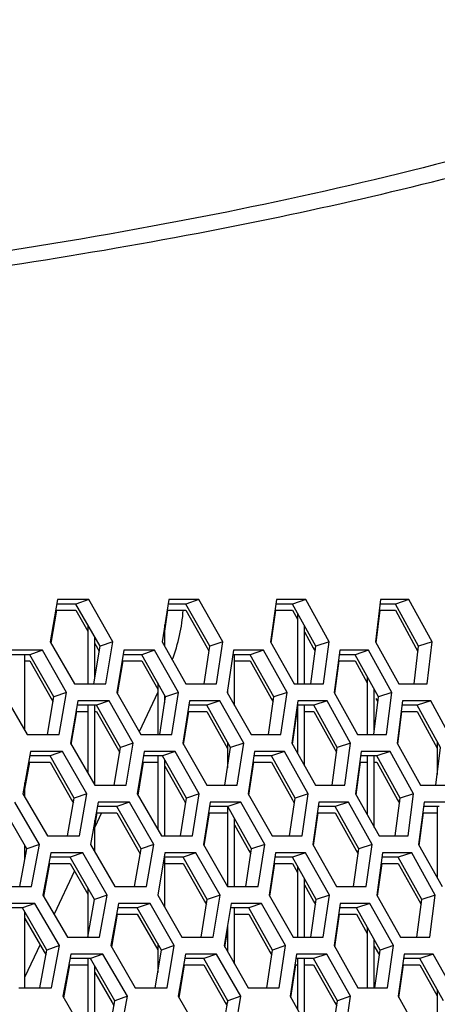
# Model space of a CAD drawing. Header units: millimetres. Extents: x 0 to 420, y 0 to 297.
# Tile 99 of 256: x 151.4 to 153.79, y 91.87 to 97.5. Entities that reach past the tile are written whole.
import ezdxf

# ---------------------------------------------------------------- set-up
doc = ezdxf.new("R2010")
doc.units = ezdxf.units.MM
doc.header["$LTSCALE"] = 23.1
doc.layers.get('0').update_dxf_attribs({"linetype": 'CONTINUOUS'})

msp = doc.modelspace()

# ---------------------------------------------------------------- linework, layer by layer
at = {"color": 3, "linetype": 'Continuous'}
for p, q in [((151.6113, 94.1882), (151.5696, 93.9467)), ((151.7901, 94.1882), (151.6113, 94.1882)), ((151.9279, 93.9467), (151.7901, 94.1882)), ((152.248, 94.1882), (152.2101, 93.9467)), ((152.4214, 94.1882), (152.248, 94.1882)), ((152.5575, 93.9467), (152.4214, 94.1882)), ((152.8649, 94.1882), (152.8309, 93.9467)), ((153.0327, 94.1882), (152.8649, 94.1882)), ((153.1671, 93.9467), (153.0327, 94.1882)), ((153.4615, 94.1882), (153.4314, 93.9467)), ((153.6236, 94.1882), (153.4615, 94.1882)), ((153.7562, 93.9467), (153.6236, 94.1882)), ((151.5744, 93.9384), (151.6069, 94.1265)), ((152.2252, 94.0067), (152.244, 94.1265)), ((152.835, 93.9395), (152.8613, 94.1265)), ((153.4351, 93.9401), (153.4583, 94.1265)), ((151.525, 93.8984), (151.3431, 93.8984)), ((151.6637, 93.657), (151.525, 93.8984)), ((151.5696, 93.9467), (151.7081, 93.7053)), ((151.8876, 93.7053), (151.9279, 93.9467)), ((151.9909, 93.8984), (151.9509, 93.657)), ((152.1674, 93.8984), (151.9909, 93.8984)), ((152.3045, 93.657), (152.1674, 93.8984)), ((152.2101, 93.9467), (152.3471, 93.7053)), ((152.5211, 93.7053), (152.5575, 93.9467)), ((152.6191, 93.8984), (152.583, 93.657)), ((152.79, 93.8984), (152.6191, 93.8984)), ((152.9255, 93.657), (152.79, 93.8984)), ((152.8309, 93.9467), (152.9662, 93.7053)), ((153.1345, 93.7053), (153.1671, 93.9467)), ((153.2272, 93.8984), (153.1949, 93.657)), ((153.3925, 93.8984), (153.2272, 93.8984)), ((153.5261, 93.657), (153.3925, 93.8984)), ((153.4314, 93.9467), (153.5649, 93.7053)), ((153.7276, 93.7053), (153.7562, 93.9467)), ((151.9555, 93.6489), (151.9866, 93.8367)), ((153.1988, 93.65), (153.2237, 93.8367)), ((151.7081, 93.7053), (151.8876, 93.7053)), ((152.3471, 93.7053), (152.5211, 93.7053)), ((152.9662, 93.7053), (153.1345, 93.7053)), ((153.5649, 93.7053), (153.7276, 93.7053)), ((151.2993, 93.657), (151.4388, 93.4155)), ((151.6213, 93.4155), (151.6637, 93.657)), ((151.9509, 93.657), (152.0889, 93.4155)), ((152.266, 93.4155), (152.3045, 93.657)), ((152.583, 93.657), (152.7193, 93.4155)), ((152.8908, 93.4155), (152.9255, 93.657)), ((153.1949, 93.657), (153.3295, 93.4155)), ((153.4954, 93.4155), (153.5261, 93.657)), ((151.7275, 93.6087), (151.6854, 93.3672)), ((151.9071, 93.6087), (151.7275, 93.6087)), ((152.0452, 93.3672), (151.9071, 93.6087)), ((152.3669, 93.6087), (152.3287, 93.3672)), ((152.541, 93.6087), (152.3669, 93.6087)), ((152.6775, 93.3672), (152.541, 93.6087)), ((152.9864, 93.6087), (152.9521, 93.3672)), ((153.1549, 93.6087), (152.9864, 93.6087)), ((153.2896, 93.3672), (153.1549, 93.6087)), ((153.5856, 93.6087), (153.5551, 93.3672)), ((153.7484, 93.6087), (153.5856, 93.6087)), ((153.8813, 93.3672), (153.7484, 93.6087)), ((151.6903, 93.3588), (151.723, 93.5469)), ((152.3332, 93.3593), (152.3629, 93.5469)), ((152.9562, 93.3599), (152.9828, 93.5469)), ((153.5589, 93.3605), (153.5824, 93.5469)), ((151.4388, 93.4155), (151.6213, 93.4155)), ((152.0889, 93.4155), (152.266, 93.4155)), ((152.7193, 93.4155), (152.8908, 93.4155)), ((153.3295, 93.4155), (153.4954, 93.4155)), ((151.6854, 93.3672), (151.8244, 93.1257)), ((152.0046, 93.1257), (152.0452, 93.3672)), ((152.3287, 93.3672), (152.466, 93.1257)), ((152.6407, 93.1257), (152.6775, 93.3672)), ((152.9521, 93.3672), (153.0877, 93.1257)), ((153.2568, 93.1257), (153.2896, 93.3672)), ((153.5551, 93.3672), (153.689, 93.1257)), ((151.4579, 93.3189), (151.4137, 93.0774)), ((151.6406, 93.3189), (151.4579, 93.3189)), ((151.7797, 93.0774), (151.6406, 93.3189)), ((152.1085, 93.3189), (152.0681, 93.0774)), ((152.2857, 93.3189), (152.1085, 93.3189)), ((152.4232, 93.0774), (152.2857, 93.3189)), ((152.7393, 93.3189), (152.7028, 93.0774)), ((152.911, 93.3189), (152.7393, 93.3189)), ((153.0468, 93.0774), (152.911, 93.3189)), ((153.35, 93.3189), (153.3174, 93.0774)), ((153.516, 93.3189), (153.35, 93.3189)), ((153.65, 93.0774), (153.516, 93.3189)), ((151.4252, 93.1041), (151.4532, 93.2572)), ((152.0728, 93.0693), (152.1042, 93.2572)), ((152.7071, 93.0698), (152.7354, 93.2572)), ((153.3213, 93.0704), (153.3465, 93.2572)), ((151.8244, 93.1257), (152.0046, 93.1257)), ((152.466, 93.1257), (152.6407, 93.1257)), ((153.0877, 93.1257), (153.2568, 93.1257)), ((153.689, 93.1257), (153.8523, 93.1257)), ((151.4137, 93.0774), (151.5536, 92.8359)), ((151.7369, 92.8359), (151.7797, 93.0774)), ((152.0681, 93.0774), (152.2065, 92.8359)), ((152.3843, 92.8359), (152.4232, 93.0774)), ((152.7028, 93.0774), (152.8395, 92.8359)), ((153.0118, 92.8359), (153.0468, 93.0774)), ((153.3174, 93.0774), (153.4523, 92.8359)), ((153.6189, 92.8359), (153.65, 93.0774)), ((151.5079, 92.7876), (151.3678, 93.0291)), ((151.8438, 93.0291), (151.8013, 92.7876)), ((152.0241, 93.0291), (151.8438, 93.0291)), ((152.1626, 92.7876), (152.0241, 93.0291)), ((152.4858, 93.0291), (152.4472, 92.7876)), ((152.6607, 93.0291), (152.4858, 93.0291)), ((152.7975, 92.7876), (152.6607, 93.0291)), ((153.108, 93.0291), (153.0732, 92.7876)), ((153.2772, 93.0291), (153.108, 93.0291)), ((153.4122, 92.7876), (153.2772, 93.0291)), ((153.7096, 93.0291), (153.6789, 92.7876)), ((153.8731, 93.0291), (153.7096, 93.0291)), ((151.8252, 92.8875), (151.8392, 92.9674)), ((152.4517, 92.7797), (152.4817, 92.9674)), ((153.0774, 92.7803), (153.1043, 92.9674)), ((153.6826, 92.7809), (153.7064, 92.9674)), ((151.5536, 92.8359), (151.7369, 92.8359)), ((152.2065, 92.8359), (152.3843, 92.8359)), ((152.8395, 92.8359), (153.0118, 92.8359)), ((153.4523, 92.8359), (153.6189, 92.8359)), ((151.463, 92.5461), (151.5079, 92.7876)), ((151.8013, 92.7876), (151.9406, 92.5461)), ((152.1216, 92.5461), (152.1626, 92.7876)), ((152.4472, 92.7876), (152.5849, 92.5461)), ((152.7604, 92.5461), (152.7975, 92.7876)), ((153.0732, 92.7876), (153.2092, 92.5461)), ((153.379, 92.5461), (153.4122, 92.7876)), ((153.6789, 92.7876), (153.813, 92.5461)), ((151.5728, 92.7393), (151.5282, 92.4978)), ((151.7562, 92.7393), (151.5728, 92.7393)), ((151.8957, 92.4978), (151.7562, 92.7393)), ((152.2261, 92.7393), (152.1853, 92.4978)), ((152.404, 92.7393), (152.2261, 92.7393)), ((152.5419, 92.4978), (152.404, 92.7393)), ((152.8595, 92.7393), (152.8227, 92.4978)), ((153.0319, 92.7393), (152.8595, 92.7393)), ((153.1681, 92.4978), (153.0319, 92.7393)), ((153.4728, 92.7393), (153.4399, 92.4978)), ((153.6395, 92.7393), (153.4728, 92.7393)), ((153.7738, 92.4978), (153.6395, 92.7393)), ((151.5332, 92.4892), (151.568, 92.6776)), ((152.827, 92.4902), (152.8556, 92.6776)), ((153.4438, 92.4908), (153.4693, 92.6776)), ((151.2767, 92.5461), (151.463, 92.5461)), ((151.9406, 92.5461), (152.1216, 92.5461)), ((152.5849, 92.5461), (152.7604, 92.5461)), ((153.2092, 92.5461), (153.379, 92.5461)), ((151.5282, 92.4978), (151.6685, 92.2564)), ((151.8526, 92.2564), (151.8957, 92.4978)), ((152.1853, 92.4978), (152.324, 92.2564)), ((152.5026, 92.2564), (152.5419, 92.4978)), ((152.8227, 92.4978), (152.9597, 92.2564)), ((153.1327, 92.2564), (153.1681, 92.4978)), ((153.4399, 92.4978), (153.5751, 92.2564)), ((153.7424, 92.2564), (153.7738, 92.4978)), ((151.4821, 92.4495), (151.2956, 92.4495)), ((151.6225, 92.2081), (151.4821, 92.4495)), ((151.96, 92.4495), (151.9171, 92.2081)), ((152.1411, 92.4495), (151.96, 92.4495)), ((152.28, 92.2081), (152.1411, 92.4495)), ((152.6048, 92.4495), (152.5658, 92.2081)), ((152.7803, 92.4495), (152.6048, 92.4495)), ((152.9175, 92.2081), (152.7803, 92.4495)), ((153.2295, 92.4495), (153.1944, 92.2081)), ((153.3994, 92.4495), (153.2295, 92.4495)), ((153.5348, 92.2081), (153.3994, 92.4495)), ((151.922, 92.1996), (151.9554, 92.3878)), ((153.1986, 92.2007), (153.2258, 92.3878)), ((152.5703, 92.2001), (152.5852, 92.2922)), ((151.5773, 91.9666), (151.6225, 92.2081)), ((151.6685, 92.2564), (151.8526, 92.2564)), ((151.9171, 92.2081), (152.0568, 91.9666)), ((152.2386, 91.9666), (152.28, 92.2081)), ((152.324, 92.2564), (152.5026, 92.2564)), ((152.5658, 92.2081), (152.7039, 91.9666)), ((152.88, 91.9666), (152.9175, 92.2081)), ((152.9597, 92.2564), (153.1327, 92.2564)), ((153.1944, 92.2081), (153.3308, 91.9666)), ((153.5013, 91.9666), (153.5348, 92.2081)), ((153.5751, 92.2564), (153.7424, 92.2564)), ((151.6876, 92.1598), (151.6427, 91.9183)), ((151.8718, 92.1598), (151.6876, 92.1598)), ((152.0117, 91.9183), (151.8718, 92.1598)), ((152.3436, 92.1598), (152.3026, 91.9183)), ((152.5224, 92.1598), (152.3436, 92.1598)), ((152.6606, 91.9183), (152.5224, 92.1598)), ((152.9798, 92.1598), (152.9426, 91.9183)), ((153.1529, 92.1598), (152.9798, 92.1598)), ((153.2894, 91.9183), (153.1529, 92.1598)), ((153.5956, 92.1598), (153.5623, 91.9183)), ((153.763, 92.1598), (153.5956, 92.1598)), ((153.8977, 91.9183), (153.763, 92.1598)), ((151.6477, 91.9096), (151.6828, 92.0981)), ((152.3073, 91.9101), (152.3393, 92.0981)), ((152.947, 91.9106), (152.9758, 92.0981)), ((153.5663, 91.9112), (153.592, 92.0981)), ((151.3901, 91.9666), (151.5773, 91.9666)), ((152.0568, 91.9666), (152.2386, 91.9666)), ((152.7039, 91.9666), (152.88, 91.9666)), ((153.3308, 91.9666), (153.5013, 91.9666)), ((151.6427, 91.9183), (151.7833, 91.6768)), ((151.9682, 91.6768), (152.0117, 91.9183)), ((152.3026, 91.9183), (152.4416, 91.6768)), ((152.621, 91.6768), (152.6606, 91.9183)), ((152.9426, 91.9183), (153.08, 91.6768)), ((153.2537, 91.6768), (153.2894, 91.9183)), ((153.5623, 91.9183), (153.6979, 91.6768))]:
    msp.add_line(p, q, dxfattribs=at)
at = {"color": 7, "linetype": 'Continuous'}
for p, q in [((151.7901, 94.1882), (151.7173, 94.1623)), ((152.4214, 94.1882), (152.3469, 94.1623)), ((153.0327, 94.1882), (152.9566, 94.1623)), ((153.6236, 94.1882), (153.546, 94.1623)), ((151.6007, 94.1265), (151.7173, 94.1265)), ((151.7173, 94.1623), (151.6069, 94.1623)), ((151.8549, 93.9209), (151.7173, 94.1623)), ((151.7173, 94.1265), (151.7852, 94.0073)), ((152.2384, 94.1265), (152.3469, 94.1265)), ((152.3469, 94.1623), (152.244, 94.1623)), ((152.4828, 93.9209), (152.3469, 94.1623)), ((152.3469, 94.1265), (152.4675, 93.9122)), ((152.8563, 94.1265), (152.9566, 94.1265)), ((152.9566, 94.1623), (152.8613, 94.1623)), ((153.0908, 93.9209), (152.9566, 94.1623)), ((152.9566, 94.1265), (152.9852, 94.075)), ((153.4539, 94.1265), (153.546, 94.1265)), ((153.546, 94.1623), (153.4583, 94.1623)), ((153.6784, 93.9209), (153.546, 94.1623)), ((153.546, 94.1265), (153.6633, 93.9126)), ((152.9852, 94.1109), (152.9852, 93.7053)), ((151.7852, 94.0431), (151.7852, 93.7053)), ((152.2252, 93.9201), (152.2252, 94.0426)), ((153.0252, 93.7053), (153.0252, 94.0389)), ((151.8252, 93.7417), (151.8252, 93.9729)), ((153.0252, 94.003), (153.0756, 93.9124)), ((151.525, 93.8984), (151.453, 93.8726)), ((151.8192, 93.7053), (151.8549, 93.9209)), ((151.8252, 93.9371), (151.8503, 93.8931)), ((151.9279, 93.9467), (151.8549, 93.9209)), ((152.1674, 93.8984), (152.0938, 93.8726)), ((152.4505, 93.7053), (152.4828, 93.9209)), ((152.4675, 93.9122), (152.4786, 93.8925)), ((152.5575, 93.9467), (152.4828, 93.9209)), ((152.79, 93.8984), (152.7148, 93.8726)), ((153.062, 93.7053), (153.0908, 93.9209)), ((153.0756, 93.9124), (153.087, 93.8919)), ((153.1671, 93.9467), (153.0908, 93.9209)), ((153.3925, 93.8984), (153.3156, 93.8726)), ((153.653, 93.7053), (153.6784, 93.9209)), ((153.6633, 93.9126), (153.6749, 93.8913)), ((153.7562, 93.9467), (153.6784, 93.9209)), ((151.453, 93.8726), (151.3384, 93.8726)), ((151.4252, 93.4389), (151.4252, 93.8726)), ((151.4252, 93.8367), (151.453, 93.8367)), ((151.5915, 93.6311), (151.453, 93.8726)), ((151.453, 93.8367), (151.5761, 93.6222)), ((151.9807, 93.8367), (152.0938, 93.8367)), ((152.0938, 93.8726), (151.9866, 93.8726)), ((152.2307, 93.6311), (152.0938, 93.8726)), ((152.0938, 93.8367), (152.1852, 93.6754)), ((152.7148, 93.8726), (152.6152, 93.8726)), ((152.6252, 93.5821), (152.6252, 93.8726)), ((152.6252, 93.8367), (152.7148, 93.8367)), ((152.85, 93.6311), (152.7148, 93.8726)), ((152.7148, 93.8367), (152.8347, 93.6225)), ((153.219, 93.8367), (153.3156, 93.8367)), ((153.3156, 93.8726), (153.2237, 93.8726)), ((153.4491, 93.6311), (153.3156, 93.8726)), ((153.3156, 93.8367), (153.3852, 93.7108)), ((153.3852, 93.7466), (153.3852, 93.4155)), ((152.1852, 93.7112), (152.1852, 93.4155)), ((152.5852, 93.6721), (152.5852, 93.6529)), ((153.4252, 93.442), (153.4252, 93.6742)), ((151.5539, 93.4155), (151.5915, 93.6311)), ((151.5761, 93.6222), (151.5868, 93.6036)), ((151.6637, 93.657), (151.5915, 93.6311)), ((152.1852, 93.659), (152.0794, 93.432)), ((152.1965, 93.4155), (152.2307, 93.6311)), ((152.2252, 93.5966), (152.2252, 93.6406)), ((152.3045, 93.657), (152.2307, 93.6311)), ((152.8193, 93.4155), (152.85, 93.6311)), ((152.8347, 93.6225), (152.846, 93.6025)), ((152.9255, 93.657), (152.85, 93.6311)), ((153.4219, 93.4155), (153.4491, 93.6311)), ((153.4339, 93.6227), (153.4454, 93.6019)), ((153.5261, 93.657), (153.4491, 93.6311)), ((151.8343, 93.5828), (151.723, 93.5828)), ((151.7852, 93.5828), (151.7852, 93.1937)), ((151.8252, 93.1257), (151.8252, 93.5828)), ((151.9071, 93.6087), (151.8343, 93.5828)), ((151.9722, 93.3413), (151.8343, 93.5828)), ((152.4666, 93.5828), (152.3629, 93.5828)), ((152.541, 93.6087), (152.4666, 93.5828)), ((152.6028, 93.3413), (152.4666, 93.5828)), ((153.0789, 93.5828), (152.9828, 93.5828)), ((152.9852, 93.5828), (152.9852, 93.3081)), ((153.0252, 93.2369), (153.0252, 93.5828)), ((153.1549, 93.6087), (153.0789, 93.5828)), ((153.2134, 93.3413), (153.0789, 93.5828)), ((153.6708, 93.5828), (153.5824, 93.5828)), ((153.7484, 93.6087), (153.6708, 93.5828)), ((153.8034, 93.3413), (153.6708, 93.5828)), ((151.7168, 93.5469), (151.7852, 93.5469)), ((151.8252, 93.5469), (151.8343, 93.5469)), ((151.8343, 93.5469), (151.9676, 93.3135)), ((152.3572, 93.5469), (152.4666, 93.5469)), ((152.4666, 93.5469), (152.5852, 93.3367)), ((152.9777, 93.5469), (152.9828, 93.5469)), ((153.0252, 93.5469), (153.0789, 93.5469)), ((153.0789, 93.5469), (153.1982, 93.3328)), ((153.5779, 93.5469), (153.6708, 93.5469)), ((153.6708, 93.5469), (153.7852, 93.3386)), ((151.9362, 93.1257), (151.9722, 93.3413)), ((152.0452, 93.3672), (151.9722, 93.3413)), ((152.5702, 93.1257), (152.6028, 93.3413)), ((152.5852, 93.3725), (152.5852, 93.2244)), ((152.6775, 93.3672), (152.6028, 93.3413)), ((153.1843, 93.1257), (153.2134, 93.3413)), ((153.1982, 93.3328), (153.2095, 93.3124)), ((153.2896, 93.3672), (153.2134, 93.3413)), ((153.7778, 93.1257), (153.8034, 93.3413)), ((153.7852, 93.3744), (153.7852, 93.1876)), ((151.5687, 93.293), (151.4532, 93.293)), ((151.6406, 93.3189), (151.5687, 93.293)), ((151.7075, 93.0515), (151.5687, 93.293)), ((152.2121, 93.293), (152.1042, 93.293)), ((152.1852, 93.293), (152.1852, 92.873)), ((152.2857, 93.3189), (152.2121, 93.293)), ((152.3494, 93.0515), (152.2121, 93.293)), ((152.8357, 93.293), (152.7354, 93.293)), ((152.911, 93.3189), (152.8357, 93.293)), ((152.9713, 93.0515), (152.8357, 93.293)), ((153.4391, 93.293), (153.3465, 93.293)), ((153.3852, 93.293), (153.3852, 92.956)), ((153.4252, 92.8844), (153.4252, 93.293)), ((153.516, 93.3189), (153.4391, 93.293)), ((153.5729, 93.0515), (153.4391, 93.293)), ((151.4467, 93.2572), (151.5687, 93.2572)), ((151.5687, 93.2572), (151.6921, 93.0426)), ((152.0982, 93.2572), (152.1852, 93.2572)), ((152.2252, 92.8359), (152.2252, 93.2699)), ((152.2252, 93.2341), (152.334, 93.0428)), ((152.73, 93.2572), (152.8357, 93.2572)), ((152.8357, 93.2572), (152.956, 93.0429)), ((153.3417, 93.2572), (153.3852, 93.2572)), ((153.4252, 93.2572), (153.4391, 93.2572)), ((153.4391, 93.2572), (153.5578, 93.0431)), ((151.4252, 93.0575), (151.4252, 93.1399)), ((151.6696, 92.8359), (151.7075, 93.0515)), ((151.7797, 93.0774), (151.7075, 93.0515)), ((152.3149, 92.8359), (152.3494, 93.0515)), ((152.4232, 93.0774), (152.3494, 93.0515)), ((152.9403, 92.8359), (152.9713, 93.0515)), ((153.0468, 93.0774), (152.9713, 93.0515)), ((153.5454, 92.8359), (153.5729, 93.0515)), ((153.65, 93.0774), (153.5729, 93.0515)), ((151.4366, 92.7617), (151.2968, 93.0032)), ((151.692, 93.0426), (151.7027, 93.024)), ((151.9513, 93.0032), (151.8392, 93.0032)), ((152.0241, 93.0291), (151.9513, 93.0032)), ((152.0896, 92.7617), (151.9513, 93.0032)), ((152.334, 93.0428), (152.3449, 93.0235)), ((152.5862, 93.0032), (152.4817, 93.0032)), ((152.5852, 93.0032), (152.5852, 92.5461)), ((152.6607, 93.0291), (152.5862, 93.0032)), ((152.7229, 92.7617), (152.5862, 93.0032)), ((152.956, 93.0429), (152.9672, 93.023)), ((153.2011, 93.0032), (153.1043, 93.0032)), ((153.2772, 93.0291), (153.2011, 93.0032)), ((153.336, 92.7617), (153.2011, 93.0032)), ((153.5577, 93.0431), (153.5692, 93.0224)), ((153.7955, 93.0032), (153.7064, 93.0032)), ((153.7852, 93.0032), (153.7852, 92.5962)), ((151.8627, 92.9674), (151.8251, 92.8867)), ((151.833, 92.9674), (151.9513, 92.9674)), ((151.9513, 92.9674), (152.0849, 92.734)), ((152.476, 92.9674), (152.5852, 92.9674)), ((153.0991, 92.9674), (153.2011, 92.9674)), ((153.2011, 92.9674), (153.3207, 92.7532)), ((153.7018, 92.9674), (153.7852, 92.9674)), ((151.8252, 92.7461), (151.8252, 92.9234)), ((152.6252, 92.5461), (152.6252, 92.9343)), ((152.6252, 92.8985), (152.7075, 92.7531)), ((151.4252, 92.6999), (151.4252, 92.7814)), ((151.5079, 92.7876), (151.4366, 92.7617)), ((152.1626, 92.7876), (152.0896, 92.7617)), ((152.7975, 92.7876), (152.7229, 92.7617)), ((153.4122, 92.7876), (153.336, 92.7617)), ((151.3968, 92.5461), (151.4366, 92.7617)), ((151.4252, 92.7455), (151.4316, 92.7345)), ((151.6843, 92.7134), (151.568, 92.7134)), ((151.7562, 92.7393), (151.6843, 92.7134)), ((151.8235, 92.472), (151.6843, 92.7134)), ((152.0532, 92.5461), (152.0896, 92.7617)), ((152.3304, 92.7134), (152.2217, 92.7134)), ((152.2252, 92.4284), (152.2252, 92.7134)), ((152.404, 92.7393), (152.3304, 92.7134)), ((152.4681, 92.472), (152.3304, 92.7134)), ((152.6899, 92.5461), (152.7229, 92.7617)), ((152.7075, 92.7531), (152.7186, 92.7335)), ((152.9567, 92.7134), (152.8556, 92.7134)), ((153.0319, 92.7393), (152.9567, 92.7134)), ((153.0926, 92.472), (152.9567, 92.7134)), ((153.3065, 92.5461), (153.336, 92.7617)), ((153.3207, 92.7532), (153.3321, 92.7329)), ((153.5626, 92.7134), (153.4693, 92.7134)), ((153.6395, 92.7393), (153.5626, 92.7134)), ((153.6968, 92.472), (153.5626, 92.7134)), ((151.5614, 92.6776), (151.6843, 92.6776)), ((151.6843, 92.6776), (151.7852, 92.5026)), ((152.2252, 92.6776), (152.3304, 92.6776)), ((152.3304, 92.6776), (152.4527, 92.4632)), ((152.8502, 92.6776), (152.9567, 92.6776)), ((152.9567, 92.6776), (152.9852, 92.6269)), ((152.9852, 92.6628), (152.9852, 92.2564)), ((153.4644, 92.6776), (153.5626, 92.6776)), ((153.5626, 92.6776), (153.6816, 92.4635)), ((151.7082, 92.6361), (151.5923, 92.3875)), ((153.0252, 92.2564), (153.0252, 92.5917)), ((153.0252, 92.5559), (153.0773, 92.4633)), ((151.7852, 92.5384), (151.7852, 92.2564)), ((151.8957, 92.4978), (151.8235, 92.472)), ((152.5419, 92.4978), (152.4681, 92.472)), ((153.1681, 92.4978), (153.0926, 92.472)), ((153.7738, 92.4978), (153.6968, 92.472)), ((151.4821, 92.4495), (151.411, 92.4237)), ((151.7853, 92.2564), (151.8235, 92.472)), ((152.1411, 92.4495), (152.0683, 92.4237)), ((152.4332, 92.2564), (152.4681, 92.472)), ((152.4527, 92.4632), (152.4636, 92.444)), ((152.7803, 92.4495), (152.7059, 92.4237)), ((153.0613, 92.2564), (153.0926, 92.472)), ((153.0773, 92.4633), (153.0885, 92.4434)), ((153.3994, 92.4495), (153.3234, 92.4237)), ((153.6689, 92.2564), (153.6968, 92.472)), ((153.6816, 92.4635), (153.6931, 92.4428)), ((151.411, 92.4237), (151.2906, 92.4237)), ((151.5512, 92.1822), (151.411, 92.4237)), ((151.4252, 91.9666), (151.4252, 92.3992)), ((151.9491, 92.3878), (152.0683, 92.3878)), ((152.0683, 92.4237), (151.9554, 92.4237)), ((152.207, 92.1822), (152.0683, 92.4237)), ((152.0683, 92.3878), (152.1852, 92.1842)), ((152.7059, 92.4237), (152.6006, 92.4237)), ((152.6252, 92.1041), (152.6252, 92.4237)), ((152.6252, 92.3878), (152.7059, 92.3878)), ((152.8429, 92.1822), (152.7059, 92.4237)), ((152.7059, 92.3878), (152.8275, 92.1735)), ((153.2206, 92.3878), (153.3234, 92.3878)), ((153.3234, 92.4237), (153.2258, 92.4237)), ((153.4586, 92.1822), (153.3234, 92.4237)), ((153.3234, 92.3878), (153.3852, 92.2773)), ((151.4252, 92.3634), (151.5357, 92.1732)), ((152.5852, 92.328), (152.5852, 92.1741)), ((153.3852, 92.3132), (153.3852, 91.9666)), ((151.5117, 92.2145), (151.4252, 92.0292)), ((151.6225, 92.2081), (151.5512, 92.1822)), ((152.1852, 92.22), (152.1852, 92.0543)), ((152.28, 92.2081), (152.207, 92.1822)), ((152.9175, 92.2081), (152.8429, 92.1822)), ((153.4252, 91.9666), (153.4252, 92.2417)), ((153.4252, 92.2059), (153.4546, 92.1534)), ((153.5348, 92.2081), (153.4586, 92.1822)), ((151.5111, 91.9666), (151.5512, 92.1822)), ((151.5357, 92.1732), (151.5462, 92.155)), ((151.8718, 92.1598), (151.7999, 92.1339)), ((152.1702, 91.9666), (152.207, 92.1822)), ((152.5224, 92.1598), (152.4488, 92.1339)), ((152.8096, 91.9666), (152.8429, 92.1822)), ((152.8275, 92.1735), (152.8386, 92.154)), ((153.1529, 92.1598), (153.0777, 92.1339)), ((153.4288, 91.9666), (153.4586, 92.1822)), ((153.763, 92.1598), (153.6862, 92.1339)), ((151.6762, 92.0981), (151.7852, 92.0981)), ((151.7999, 92.1339), (151.6828, 92.1339)), ((151.7852, 92.1339), (151.7852, 91.6768)), ((151.9395, 91.8924), (151.7999, 92.1339)), ((152.3332, 92.0981), (152.4488, 92.0981)), ((152.4488, 92.1339), (152.3393, 92.1339)), ((152.5868, 91.8924), (152.4488, 92.1339)), ((152.4488, 92.0981), (152.5713, 91.8836)), ((152.9703, 92.0981), (152.9852, 92.0981)), ((153.0777, 92.1339), (152.9758, 92.1339)), ((152.9852, 92.1339), (152.9852, 91.8433)), ((153.0252, 91.773), (153.0252, 92.1339)), ((153.0252, 92.0981), (153.0777, 92.0981)), ((153.2139, 91.8924), (153.0777, 92.1339)), ((153.0777, 92.0981), (153.1986, 91.8838)), ((153.5871, 92.0981), (153.6862, 92.0981)), ((153.6862, 92.1339), (153.592, 92.1339)), ((153.8206, 91.8924), (153.6862, 92.1339)), ((153.6862, 92.0981), (153.7852, 91.9201)), ((151.8252, 91.6768), (151.8252, 92.0901)), ((151.8252, 92.0543), (151.924, 91.8834)), ((153.7852, 91.956), (153.7852, 91.6768)), ((151.9009, 91.6768), (151.9395, 91.8924)), ((151.924, 91.8834), (151.9347, 91.865)), ((152.0117, 91.9183), (151.9395, 91.8924)), ((152.5516, 91.6768), (152.5868, 91.8924)), ((152.5713, 91.8836), (152.5822, 91.8645)), ((152.5852, 91.8951), (152.5852, 91.883)), ((152.6606, 91.9183), (152.5868, 91.8924)), ((153.1823, 91.6768), (153.2139, 91.8924)), ((153.1986, 91.8838), (153.2098, 91.8639)), ((153.2894, 91.9183), (153.2139, 91.8924))]:
    msp.add_line(p, q, dxfattribs=at)
msp.add_ellipse((151.3402, 94.2131), major_axis=(0.7085, -0.7085), ratio=0.983217, start_param=0.413037, end_param=0.706579, dxfattribs=at)
msp.add_open_spline([(156.203, 97.505), (155.9265, 97.3782), (155.332, 97.1381), (153.991, 96.7054), (152.0398, 96.2669), (149.3975, 95.899), (147.5036, 95.7584), (146.4987, 95.7086)], degree=3, knots=[0, 0, 0, 0, 0.091989, 0.193663, 0.425964, 0.695686, 1, 1, 1, 1], dxfattribs=at)
at = {"color": 3, "linetype": 'Continuous'}
msp.add_open_spline([(145.6372, 95.6091), (146.5287, 95.6392), (148.2316, 95.73), (150.6518, 95.9781), (152.8012, 96.3326), (154.1276, 96.6625), (154.7358, 96.8528)], degree=3, knots=[0, 0, 0, 0, 0.290649, 0.555468, 0.792355, 1, 1, 1, 1], dxfattribs=at)

doc.saveas('drawing.dxf')
